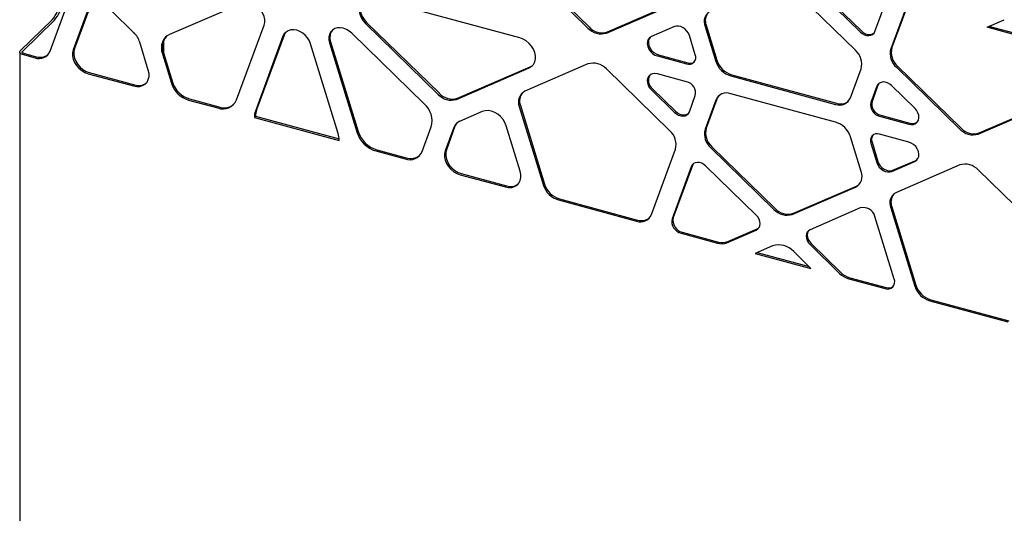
# Model space of a CAD drawing. Header units: millimetres. Extents: x 246 to 4346, y 1072 to 3942.
# Tile 9 of 25: x 3002 to 3624, y 2406 to 2718. Entities that reach past the tile are written whole.
import ezdxf

# ---------------------------------------------------------------- set-up
doc = ezdxf.new("R2010")
doc.units = ezdxf.units.MM
doc.header["$LTSCALE"] = 15

msp = doc.modelspace()

# ---------------------------------------------------------------- linework, layer by layer
for p, q in [((3320.94, 2751.56), (3360.77, 2712.69)), ((3321.64, 2752.24), (3361.47, 2713.38)), ((3020.67, 2697.98), (3035.97, 2739.46)), ((3501.15, 2741.2), (3532.91, 2710.21)), ((3501.85, 2741.89), (3533.61, 2710.89)), ((3542.2, 2710.61), (3554.33, 2743.5)), ((3567.4, 2740.96), (3552.16, 2699.63)), ((3568.1, 2741.64), (3552.86, 2700.31)), ((3529.86, 2698.67), (3489.95, 2737.62)), ((3141.88, 2728.3), (3096.19, 2708.55)), ((3317.75, 2706.46), (3225.96, 2731.4)), ((3372.43, 2709.53), (3412.48, 2726.84)), ((3373.13, 2710.21), (3413.18, 2727.53)), ((3044.23, 2722.91), (3035.4, 2698.98)), ((3044.93, 2723.6), (3036.1, 2699.66)), ((3073.77, 2709.63), (3059.49, 2723.57)), ((3022.13, 2717.99), (3001.85, 2698.2)), ((3003.18, 2697.84), (3023.46, 2717.63)), ((3138.54, 2667.22), (3155.99, 2714.53)), ((3220.13, 2715.6), (3266.1, 2670.73)), ((3220.83, 2716.28), (3266.8, 2671.41)), ((3435.48, 2714.45), (3442.27, 2692.33)), ((3613.03, 2713.21), (3623.96, 2717.93)), ((3168.66, 2708.19), (3151.21, 2660.88)), ((3257.18, 2664.79), (3211.5, 2709.38)), ((3415.4, 2713.6), (3400.91, 2707.33)), ((3428.61, 2695.83), (3424.86, 2708.05)), ((3434.78, 2713.76), (3441.57, 2691.64)), ((3640.75, 2705.67), (3613.03, 2713.21)), ((3640.46, 2706.62), (3614.27, 2713.74)), ((3082.83, 2686.08), (3077.38, 2703.84)), ((3091.99, 2698.74), (3091.99, 2702.98)), ((3092.69, 2696.1), (3092.69, 2705.15)), ((3167.96, 2707.5), (3150.51, 2660.19)), ((3202.86, 2645.97), (3185.41, 2702.76)), ((3197.38, 2703.28), (3214.83, 2646.48)), ((3198.08, 2703.96), (3215.53, 2647.17)), ((3001.51, 2697.48), (3001.51, 1868.55)), ((3003.11, 2696.11), (3011.23, 2693.9)), ((3003.81, 2696.8), (3011.93, 2694.59)), ((3091.7, 2696.36), (3097.42, 2677.74)), ((3092.4, 2697.05), (3098.12, 2678.42)), ((3405.4, 2695.71), (3423.84, 2690.69)), ((3360.77, 2689.97), (3320.94, 2672.75)), ((3404.7, 2695.02), (3423.14, 2690.01)), ((3044.83, 2683.83), (3073.4, 2676.06)), ((3045.53, 2684.51), (3074.1, 2676.75)), ((3277.6, 2667.6), (3323.58, 2687.48)), ((3278.3, 2668.29), (3324.28, 2688.16)), ((3412.48, 2647.72), (3372.43, 2686.81)), ((3423.14, 2678.76), (3404.7, 2683.77)), ((3451.71, 2683.12), (3517.94, 2665.12)), ((3526.67, 2668.52), (3533.47, 2686.94)), ((3555.76, 2687.9), (3595.81, 2648.81)), ((3556.46, 2688.59), (3596.51, 2649.5)), ((3451.01, 2682.44), (3517.24, 2664.44)), ((3400.91, 2673.52), (3415.4, 2659.37)), ((3401.61, 2674.2), (3416.1, 2660.06)), ((3517.24, 2653.18), (3451.01, 2671.18)), ((3543.38, 2675.84), (3539.63, 2665.66)), ((3544.08, 2676.52), (3540.33, 2666.34)), ((3567.33, 2662.1), (3552.84, 2676.24)), ((3108.26, 2667.16), (3126.77, 2662.13)), ((3108.96, 2667.84), (3127.47, 2662.81)), ((3424.86, 2659.78), (3428.61, 2669.96)), ((3441.57, 2667.1), (3434.78, 2648.68)), ((3442.27, 2667.79), (3435.48, 2649.36)), ((3293.88, 2659.87), (3279.6, 2653.69)), ((3317.34, 2662.99), (3332.64, 2613.2)), ((3318.04, 2663.67), (3333.34, 2613.88)), ((3607.47, 2645.65), (3647.3, 2662.86)), ((3608.17, 2646.33), (3648, 2663.55)), ((3150.61, 2656.9), (3149.91, 2656.21)), ((3149.91, 2656.21), (3203.46, 2641.66)), ((3150.61, 2656.9), (3203.46, 2642.54)), ((3545.11, 2656.86), (3563.55, 2651.85)), ((3545.81, 2657.55), (3564.25, 2652.53)), ((3255.95, 2634.65), (3261.68, 2650.17)), ((3276, 2649.86), (3270.54, 2635.07)), ((3276.7, 2650.55), (3271.24, 2635.75)), ((3317.97, 2622.18), (3309.15, 2650.91)), ((3563.55, 2640.6), (3545.11, 2645.61)), ((3533.47, 2621.86), (3526.67, 2643.98)), ((3539.63, 2639.79), (3543.38, 2627.57)), ((3540.33, 2640.47), (3544.08, 2628.25)), ((3226.6, 2635), (3245.12, 2629.97)), ((3227.3, 2635.68), (3245.82, 2630.65)), ((3400.84, 2594.66), (3416.08, 2635.99)), ((3438.38, 2636.95), (3478.29, 2598)), ((3439.08, 2637.64), (3478.99, 2598.68)), ((3552.84, 2622.02), (3567.33, 2628.29)), ((3553.54, 2622.71), (3568.03, 2628.97)), ((3568.03, 2628.97), (3568.96, 2629.52)), ((3280.67, 2620.61), (3309.24, 2612.84)), ((3426.05, 2625.01), (3413.92, 2592.12)), ((3426.75, 2625.69), (3414.62, 2592.81)), ((3467.09, 2594.42), (3435.34, 2625.41)), ((3595.81, 2626.09), (3555.76, 2608.78)), ((3647.3, 2584.06), (3607.47, 2622.92)), ((3279.97, 2619.92), (3308.54, 2612.16)), ((3489.95, 2594.83), (3529.86, 2612.09)), ((3490.65, 2595.52), (3530.56, 2612.77)), ((3342.07, 2603.99), (3391.4, 2590.58)), ((3342.77, 2604.67), (3392.1, 2591.27)), ((3532.91, 2598.89), (3501.15, 2585.16)), ((3552.16, 2599.01), (3567.4, 2549.39)), ((3552.86, 2599.69), (3568.1, 2550.07)), ((3554.33, 2553.96), (3542.2, 2593.44)), ((3420.36, 2583.59), (3443.36, 2577.34)), ((3448.49, 2576.9), (3467.09, 2584.95)), ((3449.19, 2577.59), (3467.79, 2585.63)), ((3467.79, 2585.63), (3468.64, 2586.13)), ((3419.66, 2582.9), (3442.66, 2576.65)), ((3477.42, 2574.9), (3466.49, 2570.18)), ((3501.75, 2560.59), (3490.82, 2571.26)), ((3501.15, 2575.69), (3519.75, 2557.53)), ((3501.85, 2576.38), (3520.45, 2558.22)), ((3466.49, 2570.18), (3501.75, 2560.59)), ((3467.73, 2570.71), (3500.51, 2561.8)), ((3525.58, 2554.11), (3548.58, 2547.86)), ((3526.28, 2554.8), (3549.28, 2548.55)), ((3576.84, 2540.19), (3626.17, 2526.78)), ((3577.54, 2540.87), (3626.87, 2527.46))]:
    msp.add_line(p, q)
at = {"flags": 128}
for points in [[(3155.99, 2714.53), (3156.39, 2716.24), (3156.39, 2718.09), (3155.99, 2720.02), (3155.21, 2721.93), (3154.08, 2723.74), (3152.66, 2725.37), (3151, 2726.75), (3149.17, 2727.82), (3147.27, 2728.53), (3145.36, 2728.86), (3143.54, 2728.78), (3141.88, 2728.3)], [(3225.96, 2731.4), (3223.9, 2731.75), (3221.92, 2731.67), (3220.13, 2731.15), (3218.59, 2730.22), (3217.37, 2728.93), (3216.53, 2727.32), (3216.09, 2725.47), (3216.09, 2723.46), (3216.53, 2721.38), (3217.37, 2719.32), (3218.59, 2717.36), (3220.13, 2715.6)], [(3218.49, 2730.14), (3218.07, 2729.61), (3217.23, 2728.01), (3216.79, 2726.16), (3216.79, 2724.15), (3217.23, 2722.06), (3218.07, 2720), (3219.29, 2718.04), (3220.83, 2716.28)], [(3424.86, 2708.05), (3424.25, 2709.49), (3423.36, 2710.83), (3422.22, 2712), (3420.91, 2712.94), (3419.5, 2713.6), (3418.05, 2713.94), (3416.66, 2713.94), (3415.4, 2713.6)], [(3096.19, 2708.55), (3094.71, 2707.73), (3093.45, 2706.64), (3092.44, 2705.31), (3091.7, 2703.77), (3091.24, 2702.07), (3091.09, 2700.23), (3091.24, 2698.32), (3091.7, 2696.36)], [(3185.41, 2702.76), (3184.63, 2704.67), (3183.5, 2706.48), (3182.08, 2708.11), (3180.42, 2709.49), (3178.59, 2710.56), (3176.69, 2711.27), (3174.78, 2711.6), (3172.96, 2711.52), (3171.29, 2711.04), (3169.87, 2710.19), (3168.74, 2708.99), (3167.96, 2707.5)], [(3169.81, 2710.13), (3169.44, 2709.67), (3168.66, 2708.19)], [(3211.5, 2709.38), (3209.83, 2710.76), (3208.01, 2711.83), (3206.1, 2712.54), (3204.2, 2712.87), (3202.37, 2712.79), (3200.71, 2712.31), (3199.29, 2711.45), (3198.16, 2710.26), (3197.38, 2708.77), (3196.98, 2707.06), (3196.98, 2705.2), (3197.38, 2703.28)], [(3532.91, 2710.21), (3534.14, 2709.2), (3535.51, 2708.46), (3536.93, 2708.02), (3538.32, 2707.91), (3539.61, 2708.13), (3540.72, 2708.68), (3541.6, 2709.52), (3542.2, 2710.61)], [(3533.61, 2710.89), (3534.84, 2709.88), (3536.21, 2709.14), (3537.63, 2708.7), (3539.02, 2708.59), (3540.31, 2708.82), (3541.42, 2709.36), (3541.55, 2709.46)], [(3323.58, 2687.48), (3325.12, 2688.41), (3326.34, 2689.7), (3327.18, 2691.31), (3327.61, 2693.16), (3327.61, 2695.17), (3327.18, 2697.25), (3326.34, 2699.31), (3325.12, 2701.27), (3323.58, 2703.03), (3321.78, 2704.53), (3319.81, 2705.68), (3317.75, 2706.46)], [(3400.91, 2707.33), (3399.74, 2706.58), (3398.87, 2705.5), (3398.38, 2704.14), (3398.27, 2702.61), (3398.58, 2700.99), (3399.26, 2699.39), (3400.29, 2697.91), (3401.6, 2696.64), (3403.1, 2695.65), (3404.7, 2695.02)], [(3399.98, 2706.79), (3399.57, 2706.18), (3399.08, 2704.83), (3398.97, 2703.3), (3399.28, 2701.68), (3399.96, 2700.08), (3400.99, 2698.59), (3402.3, 2697.32), (3403.8, 2696.34), (3405.4, 2695.71)], [(3003.11, 2696.11), (3002.62, 2696.28), (3002.2, 2696.49), (3001.87, 2696.74), (3001.64, 2697.02), (3001.52, 2697.32), (3001.52, 2697.62), (3001.63, 2697.92), (3001.85, 2698.2)], [(3003.81, 2696.8), (3003.56, 2696.88), (3003.35, 2696.99), (3003.19, 2697.11), (3003.07, 2697.25), (3003.02, 2697.4), (3003.01, 2697.55), (3003.07, 2697.7), (3003.18, 2697.84)], [(3035.4, 2698.98), (3034.97, 2697.13), (3034.97, 2695.12), (3035.4, 2693.04), (3036.24, 2690.97), (3037.46, 2689.01), (3039, 2687.25), (3040.8, 2685.76), (3042.77, 2684.6), (3044.83, 2683.83)], [(3036.1, 2699.66), (3035.67, 2697.81), (3035.67, 2695.8), (3036.1, 2693.72), (3036.94, 2691.65), (3038.16, 2689.7), (3039.7, 2687.93), (3041.5, 2686.44), (3043.47, 2685.28), (3045.53, 2684.51)], [(3324.28, 2688.16), (3325.82, 2689.09), (3325.92, 2689.17)], [(3073.4, 2676.06), (3075.46, 2675.71), (3077.43, 2675.8), (3079.23, 2676.32), (3080.77, 2677.24), (3081.99, 2678.54), (3082.83, 2680.14), (3083.26, 2681.99), (3083.26, 2684), (3082.83, 2686.08)], [(3404.7, 2683.77), (3403.1, 2684.01), (3401.6, 2683.84), (3400.29, 2683.27), (3399.26, 2682.35), (3398.58, 2681.12), (3398.27, 2679.67), (3398.38, 2678.08), (3398.87, 2676.46), (3399.74, 2674.9), (3400.91, 2673.52)], [(3552.84, 2676.24), (3551.58, 2677.27), (3550.19, 2678.03), (3548.74, 2678.48), (3547.33, 2678.59), (3546.02, 2678.36), (3544.88, 2677.8), (3543.99, 2676.94), (3543.38, 2675.84)], [(3544.75, 2677.7), (3544.69, 2677.63), (3544.08, 2676.52)], [(3443.53, 2669.92), (3442.87, 2669.02), (3442.27, 2667.79)], [(3309.15, 2650.91), (3308.3, 2652.98), (3307.08, 2654.93), (3305.54, 2656.7), (3303.75, 2658.19), (3301.78, 2659.35), (3299.71, 2660.12), (3297.65, 2660.47), (3295.68, 2660.38), (3293.88, 2659.87)], [(3415.4, 2659.37), (3416.66, 2658.35), (3418.05, 2657.59), (3419.5, 2657.14), (3420.91, 2657.03), (3422.22, 2657.26), (3423.36, 2657.82), (3424.25, 2658.68), (3424.86, 2659.78)], [(3416.1, 2660.06), (3417.36, 2659.03), (3418.75, 2658.27), (3420.2, 2657.83), (3421.61, 2657.71), (3422.92, 2657.94), (3424.06, 2658.5), (3424.2, 2658.6)], [(3563.55, 2651.85), (3565.15, 2651.61), (3566.64, 2651.78), (3567.95, 2652.34), (3568.98, 2653.27), (3569.66, 2654.5), (3569.97, 2655.95), (3569.87, 2657.54), (3569.37, 2659.16), (3568.5, 2660.71), (3567.33, 2662.1)], [(3567.33, 2628.29), (3568.5, 2629.04), (3569.37, 2630.12), (3569.87, 2631.47), (3569.97, 2633.01), (3569.66, 2634.62), (3568.98, 2636.23), (3567.95, 2637.71), (3566.64, 2638.98), (3565.15, 2639.97), (3563.55, 2640.6)], [(3270.54, 2635.07), (3270.11, 2633.22), (3270.11, 2631.21), (3270.54, 2629.13), (3271.38, 2627.06), (3272.6, 2625.11), (3274.14, 2623.34), (3275.94, 2621.85), (3277.91, 2620.69), (3279.97, 2619.92)], [(3271.24, 2635.75), (3270.81, 2633.9), (3270.81, 2631.89), (3271.24, 2629.81), (3272.08, 2627.75), (3273.3, 2625.79), (3274.84, 2624.03), (3276.64, 2622.53), (3278.61, 2621.38), (3280.67, 2620.61)], [(3435.34, 2625.41), (3434.1, 2626.42), (3432.73, 2627.16), (3431.31, 2627.6), (3429.92, 2627.71), (3428.63, 2627.49), (3427.52, 2626.94), (3426.64, 2626.1), (3426.05, 2625.01)], [(3427.39, 2626.85), (3427.34, 2626.78), (3426.75, 2625.69)], [(3543.38, 2627.57), (3543.99, 2626.13), (3544.88, 2624.79), (3546.02, 2623.62), (3547.33, 2622.67), (3548.74, 2622.02), (3550.19, 2621.68), (3551.58, 2621.68), (3552.84, 2622.02)], [(3544.08, 2628.25), (3544.69, 2626.82), (3545.58, 2625.48), (3546.72, 2624.3), (3548.03, 2623.36), (3549.44, 2622.7), (3550.89, 2622.36), (3552.28, 2622.36), (3553.54, 2622.71)], [(3308.54, 2612.16), (3310.6, 2611.81), (3312.58, 2611.89), (3314.37, 2612.41), (3315.91, 2613.34), (3317.13, 2614.63), (3317.97, 2616.24), (3318.41, 2618.09), (3318.41, 2620.09), (3317.97, 2622.18)], [(3530.56, 2612.77), (3531.75, 2613.43), (3532.2, 2613.78)], [(3467.09, 2584.95), (3468.14, 2585.6), (3468.92, 2586.53), (3469.41, 2587.69), (3469.58, 2589.01), (3469.41, 2590.42), (3468.92, 2591.84), (3468.14, 2593.2), (3467.09, 2594.42)], [(3501.15, 2585.16), (3500.11, 2584.51), (3499.32, 2583.58), (3498.83, 2582.42), (3498.66, 2581.1), (3498.83, 2579.69), (3499.32, 2578.27), (3500.11, 2576.91), (3501.15, 2575.69)], [(3500.3, 2584.67), (3500.02, 2584.26), (3499.53, 2583.11), (3499.36, 2581.79), (3499.53, 2580.38), (3500.02, 2578.95), (3500.81, 2577.59), (3501.85, 2576.38)]]:
    msp.add_lwpolyline(points, dxfattribs=at)
for centre, radius, start, end in [((3005.49, 2732.02), 21.77, 319.86533, 353.32723), ((3006.82, 2731.66), 21.77, 319.86533, 353.32723), ((3441.82, 2716.71), 7.64, 116.80133, 202.70493), ((3443.31, 2717.36), 8.36, 141.82961, 200.40004), ((3064.13, 2699.61), 13.91, 17.73115, 46.09497), ((3205.3, 2706.66), 7.71, 142.03525, 200.49427), ((3369.04, 2720.11), 11.11, 221.86115, 287.72983), ((3369.74, 2720.79), 11.11, 221.86115, 287.72983), ((3102.14, 2700.68), 10.4, 141.05769, 200.43922), ((3013.83, 2700.85), 7.41, 249.4895, 337.27565), ((3014.48, 2702.28), 8.1, 251.68698, 307.44509), ((3424.61, 2694.11), 4.35, 250.17478, 23.28016), ((3522.28, 2689.92), 11.57, 345.07443, 49.08518), ((3563.34, 2696.65), 11.57, 165.07443, 229.08518), ((3564.04, 2697.33), 11.57, 165.07443, 229.08518), ((3364.15, 2679.39), 11.11, 41.86115, 107.72983), ((3425.32, 2695.19), 4.73, 251.75858, 304.67292), ((3454.99, 2695.96), 14.09, 197.81697, 253.57859), ((3455.69, 2696.64), 14.09, 197.81697, 253.57859), ((3405.87, 2679.56), 6.85, 149.30194, 231.53836), ((3076.67, 2684.27), 7.95, 251.12406, 308.008), ((3112.83, 2682.69), 16.19, 197.81697, 253.57859), ((3113.53, 2683.38), 16.19, 197.81697, 253.57859), ((3421.36, 2671.55), 7.42, 347.65608, 76.17004), ((3274.26, 2678.04), 10.96, 221.86115, 287.72983), ((3274.96, 2678.73), 10.96, 221.86115, 287.72983), ((3324.39, 2665.94), 7.64, 116.80133, 202.70493), ((3325.87, 2666.58), 8.36, 141.82961, 200.40004), ((3448.41, 2664.24), 7.41, 69.4895, 157.27565), ((3130.01, 2670.79), 9.24, 249.4895, 337.27565), ((3130.65, 2672.38), 10.08, 251.64971, 308.22766), ((3247.73, 2653.88), 14.44, 345.07443, 49.08518), ((3519.83, 2671.38), 7.41, 249.4895, 337.27565), ((3520.48, 2672.81), 8.1, 251.68698, 307.44509), ((3546.88, 2664.07), 7.42, 167.65608, 256.17004), ((3547.58, 2664.75), 7.42, 167.65608, 256.17004), ((3160.27, 2656.69), 10.37, 160.27652, 182.64999), ((3160.97, 2657.38), 10.37, 160.27652, 182.64999), ((3282.19, 2647.64), 6.59, 113.21111, 160.24383), ((3283.04, 2648.24), 6.75, 138.82046, 160.00792), ((3513.25, 2639.66), 14.09, 17.81697, 73.57859), ((3565.91, 2657.51), 5.24, 251.53186, 305.57336), ((3190.44, 2642.05), 13.02, 358.2959, 17.50654), ((3231.57, 2651.86), 17.58, 197.81697, 253.57859), ((3232.27, 2652.54), 17.58, 197.81697, 253.57859), ((3404.9, 2638.97), 11.57, 345.07443, 49.08518), ((3445.96, 2645.7), 11.57, 165.07443, 229.08518), ((3446.66, 2646.38), 11.57, 165.07443, 229.08518), ((3543.63, 2641.51), 4.35, 70.17478, 203.28016), ((3604.09, 2656.23), 11.11, 221.86115, 287.72983), ((3604.79, 2656.91), 11.11, 221.86115, 287.72983), ((3544.91, 2642.17), 4.89, 144.57001, 200.3142), ((3248.1, 2637.94), 8.52, 249.4895, 337.27565), ((3248.74, 2639.47), 9.29, 251.66257, 307.95655), ((3526.42, 2618.91), 7.64, 296.80133, 22.70493), ((3599.2, 2615.51), 11.11, 41.86115, 107.72983), ((3311.82, 2620.37), 7.95, 251.12406, 308.008), ((3346.05, 2617.51), 14.09, 197.81697, 253.57859), ((3346.75, 2618.19), 14.09, 197.81697, 253.57859), ((3559.21, 2601.96), 7.64, 116.80133, 202.70493), ((3560.69, 2602.6), 8.36, 141.82961, 200.40004), ((3486.57, 2605.42), 11.11, 221.86115, 287.72983), ((3487.27, 2606.1), 11.11, 221.86115, 287.72983), ((3534.82, 2591.51), 7.62, 14.65935, 104.54148), ((3394, 2597.52), 7.41, 249.4895, 337.27565), ((3394.65, 2598.96), 8.1, 251.68698, 307.44509), ((3421.52, 2590.46), 7.78, 167.65608, 256.17004), ((3422.22, 2591.14), 7.78, 167.65608, 256.17004), ((3445.91, 2585.81), 8.85, 253.22222, 291.71701), ((3445.21, 2585.13), 8.85, 253.22222, 291.71701), ((3481.31, 2562.74), 12.77, 41.86115, 107.72983), ((3529.32, 2567.16), 13.57, 225.18146, 254.01937), ((3530.02, 2567.85), 13.57, 225.18146, 254.01937), ((3550.13, 2552.16), 4.57, 250.17478, 23.28016), ((3550.84, 2553.26), 4.96, 251.74245, 304.98508), ((3580.82, 2553.7), 14.09, 197.81697, 253.57859), ((3581.52, 2554.39), 14.09, 197.81697, 253.57859)]:
    msp.add_arc(centre, radius, start, end)

doc.saveas('drawing.dxf')
